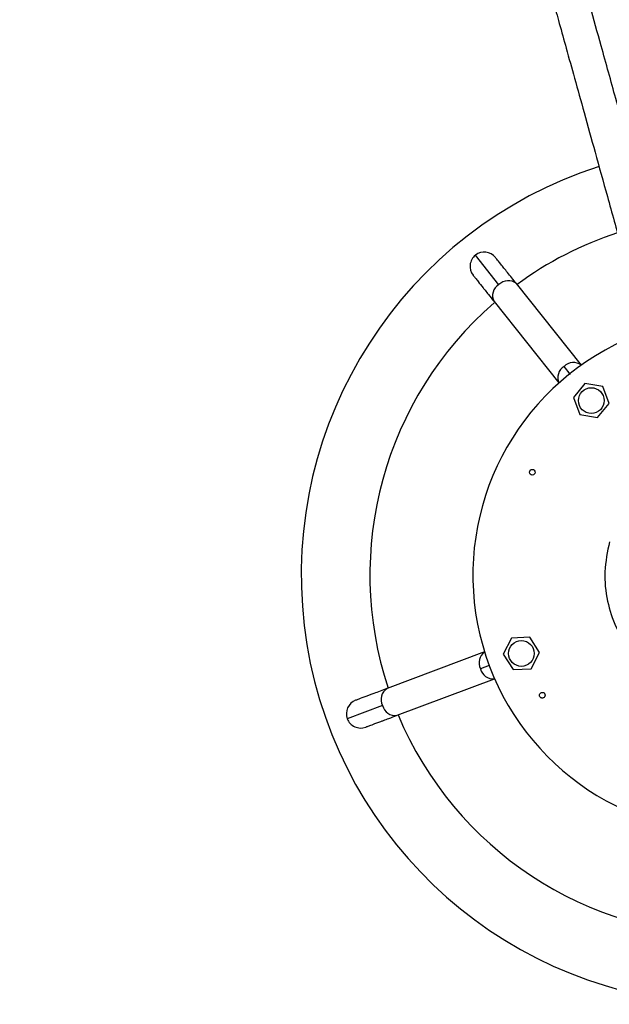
# Model space of a CAD drawing. Header units: millimetres. Extents: x 142 to 1148, y 353 to 845.
# Tile 78 of 139: x 668 to 678, y 587 to 604. Entities that reach past the tile are written whole.
import ezdxf

# ---------------------------------------------------------------- set-up
doc = ezdxf.new("R2010")
doc.units = ezdxf.units.MM

msp = doc.modelspace()

# ---------------------------------------------------------------- linework, layer by layer
at = {"color": 7, "linetype": 'Continuous', "lineweight": 25}
for p, q in [((675.962, 599.599), (675.552, 600.115)), ((677.403, 598.192), (676.268, 599.617)), ((675.877, 599.305), (677.012, 597.881)), ((677.465, 597.87), (677.264, 597.625)), ((677.779, 597.818), (677.465, 597.87)), ((677.89, 597.521), (677.779, 597.818)), ((677.264, 597.625), (677.375, 597.328)), ((677.688, 597.276), (677.89, 597.521)), ((677.375, 597.328), (677.688, 597.276)), ((676.184, 593.422), (676.038, 593.14)), ((676.501, 593.436), (676.184, 593.422)), ((676.672, 593.168), (676.501, 593.436)), ((675.712, 593.18), (674.007, 592.541)), ((676.038, 593.14), (676.209, 592.872)), ((676.526, 592.886), (676.672, 593.168)), ((676.209, 592.872), (676.526, 592.886)), ((674.182, 592.073), (675.887, 592.712)), ((673.929, 592.245), (673.312, 592.013))]:
    msp.add_line(p, q, dxfattribs=at)
at = {"color": 8, "linetype": 'Continuous', "lineweight": 25}
for p, q in [((677.211, 598.032), (677.102, 598.169)), ((675.793, 592.943), (675.641, 592.886))]:
    msp.add_line(p, q, dxfattribs=at)
at = {"color": 7, "linetype": 'Continuous', "lineweight": 25}
for centre, radius in [((677.577, 597.573), 0.225), ((676.546, 596.321), 0.05), ((676.355, 593.154), 0.225)]:
    msp.add_circle(centre, radius, dxfattribs=at)
for centre, radius, start, end in [((680.007, 594.523), 7.5, 107.8124, 344.545), ((680.007, 594.523), 6.3, 108.2567, 126.2708), ((675.707, 599.919), 0.25, 128.545, 218.564), ((675.707, 599.919), 0.25, 38.564, 128.545), ((680.007, 594.523), 6.3, 130.9668, 198.2708), ((680.007, 594.523), 4.5, 114.1499, 344.545), ((673.546, 592.101), 0.25, 110.564, 200.545), ((673.546, 592.101), 0.25, 200.545, 290.564), ((680.007, 594.523), 6.3, 202.8193, 270.2708)]:
    msp.add_arc(centre, radius, start, end, dxfattribs=at)
at = {"color": 8, "linetype": 'Continuous', "lineweight": 25}
for centre, radius, start, end in [((676.075, 599.407), 0.223, 120.4956, 207.1233), ((676.124, 599.446), 0.223, 49.9668, 136.5945), ((677.217, 597.975), 0.226, 120.8231, 204.587), ((677.265, 598.013), 0.226, 52.5031, 136.2669), ((675.84, 592.993), 0.226, 124.5031, 208.2669), ((675.861, 592.936), 0.226, 192.8231, 276.587), ((674.125, 592.351), 0.223, 121.9668, 208.5945), ((674.147, 592.293), 0.223, 192.4956, 279.1233)]:
    msp.add_arc(centre, radius, start, end, dxfattribs=at)
at = {"color": 7, "linetype": 'Continuous', "lineweight": 25}
for points, knots in [([(678.995, 599.289), (678.984, 599.327), (678.891, 599.662), (678.725, 600.261), (678.505, 601.052), (678.314, 601.741), (678.15, 602.33), (678.008, 602.841), (677.878, 603.312), (677.661, 604.091), (677.357, 605.188), (676.972, 606.576), (676.577, 607.997), (676.178, 609.435), (675.775, 610.885), (675.384, 612.293), (675.004, 613.661), (674.596, 615.132), (674.161, 616.697), (673.703, 618.348), (673.205, 620.142), (672.67, 622.069), (672.098, 624.128), (671.536, 626.151), (670.956, 628.239), (670.357, 630.398), (669.735, 632.639), (669.11, 634.89), (668.478, 637.164), (667.837, 639.474), (667.27, 641.514), (666.783, 643.269), (666.38, 644.721), (665.968, 646.205), (665.546, 647.725), (665.113, 649.285), (664.667, 650.891), (664.207, 652.546), (663.771, 654.116), (663.362, 655.589), (662.986, 656.946), (662.602, 658.326), (662.214, 659.723), (661.82, 661.143), (661.42, 662.584), (661.015, 664.041), (660.607, 665.51), (660.198, 666.986), (659.785, 668.472), (659.37, 669.965), (658.905, 671.64), (658.391, 673.492), (657.832, 675.507), (657.277, 677.504), (656.729, 679.478), (656.132, 681.627), (655.491, 683.938), (654.809, 686.393), (654.153, 688.754), (653.525, 691.019), (652.924, 693.183), (652.342, 695.277), (651.823, 697.147), (651.362, 698.806), (650.957, 700.267), (650.57, 701.661), (650.225, 702.903), (649.922, 703.994), (649.66, 704.936), (649.462, 705.651), (649.316, 706.174), (649.215, 706.54), (649.111, 706.912), (649.002, 707.307), (648.886, 707.724), (648.766, 708.156), (648.644, 708.598), (648.518, 709.049), (648.394, 709.497), (648.302, 709.828), (648.256, 709.991), (648.247, 710.025)], [0, 0, 0, 0, 0.000794, 0.007025, 0.012588, 0.01749, 0.021661, 0.025197, 0.028521, 0.031875, 0.042235, 0.05286, 0.063519, 0.075568, 0.087634, 0.099705, 0.111792, 0.123878, 0.139722, 0.155563, 0.171418, 0.192648, 0.213882, 0.235125, 0.256366, 0.280395, 0.304425, 0.328458, 0.352488, 0.376511, 0.400531, 0.414687, 0.428833, 0.442983, 0.457121, 0.47126, 0.485384, 0.499503, 0.5136, 0.524257, 0.534876, 0.545366, 0.555761, 0.566015, 0.576226, 0.586465, 0.59669, 0.606963, 0.617367, 0.627911, 0.638539, 0.653047, 0.667711, 0.682297, 0.696926, 0.711594, 0.730695, 0.749795, 0.768897, 0.787052, 0.805212, 0.823352, 0.841434, 0.855626, 0.869801, 0.883953, 0.897983, 0.909485, 0.920583, 0.931277, 0.936179, 0.94099, 0.945948, 0.951573, 0.957893, 0.964526, 0.971802, 0.979733, 0.988337, 0.997635, 1, 1, 1, 1]), ([(647.665, 709.88), (647.693, 709.778), (647.749, 709.575), (647.84, 709.249), (647.929, 708.927), (648.053, 708.481), (648.223, 707.87), (648.453, 707.04), (648.707, 706.126), (648.984, 705.129), (649.294, 704.011), (649.64, 702.768), (650.019, 701.4), (650.419, 699.959), (650.838, 698.45), (651.272, 696.888), (651.719, 695.28), (652.176, 693.632), (652.647, 691.938), (653.151, 690.121), (653.69, 688.18), (654.264, 686.112), (654.851, 684), (655.448, 681.85), (656.055, 679.663), (656.672, 677.442), (657.296, 675.193), (657.857, 673.172), (658.35, 671.398), (658.771, 669.88), (659.19, 668.373), (659.605, 666.876), (660.02, 665.384), (660.431, 663.901), (660.84, 662.43), (661.244, 660.977), (661.641, 659.544), (662.033, 658.133), (662.419, 656.742), (662.832, 655.255), (663.266, 653.691), (663.718, 652.064), (664.157, 650.485), (664.583, 648.951), (664.997, 647.458), (665.478, 645.725), (666.021, 643.773), (666.619, 641.618), (667.268, 639.28), (667.966, 636.765), (668.715, 634.068), (669.457, 631.398), (670.11, 629.043), (670.681, 626.988), (671.169, 625.232), (671.662, 623.455), (672.164, 621.649), (672.675, 619.806), (673.2, 617.917), (673.686, 616.166), (674.131, 614.564), (674.53, 613.125), (674.942, 611.644), (675.366, 610.117), (675.749, 608.737), (676.086, 607.524), (676.367, 606.512), (676.642, 605.519), (676.859, 604.739), (677.023, 604.147), (677.146, 603.704), (677.291, 603.184), (677.458, 602.58), (677.65, 601.89), (677.865, 601.114), (678.105, 600.251), (678.296, 599.565), (678.406, 599.166), (678.428, 599.086)], [0, 0, 0, 0, 0.006866, 0.013602, 0.019729, 0.025257, 0.037612, 0.050083, 0.06269, 0.075445, 0.088339, 0.102821, 0.117324, 0.131852, 0.146405, 0.160992, 0.175343, 0.189699, 0.204064, 0.218476, 0.234873, 0.251242, 0.267674, 0.284148, 0.300561, 0.31705, 0.333572, 0.349934, 0.360849, 0.371662, 0.382246, 0.392711, 0.403114, 0.413455, 0.423731, 0.434047, 0.444422, 0.454859, 0.465486, 0.47618, 0.489673, 0.503194, 0.516726, 0.530273, 0.54382, 0.55738, 0.578688, 0.600003, 0.62133, 0.649893, 0.67846, 0.707029, 0.735597, 0.754145, 0.7727, 0.791246, 0.809792, 0.828339, 0.846874, 0.865408, 0.878374, 0.891337, 0.904288, 0.917232, 0.930158, 0.938231, 0.946231, 0.953825, 0.96099, 0.963768, 0.966973, 0.970766, 0.975138, 0.980081, 0.985591, 0.991667, 0.998321, 1, 1, 1, 1]), ([(676.268, 599.617), (676.214, 599.685), (676.105, 599.821), (675.991, 599.964), (675.917, 600.058), (675.907, 600.069), (675.903, 600.075)], [0, 0, 0, 0, 0.247575, 0.5, 0.752425, 1, 1, 1, 1]), ([(675.512, 599.763), (675.513, 599.761), (675.516, 599.758), (675.533, 599.737), (675.551, 599.715), (675.573, 599.687), (675.613, 599.636), (675.663, 599.574), (675.727, 599.493), (675.787, 599.418), (675.844, 599.347), (675.877, 599.305)], [0, 0, 0, 0, 0.149343, 0.241836, 0.321202, 0.402763, 0.484426, 0.683075, 0.747462, 0.851674, 1, 1, 1, 1]), ([(677.894, 595.107), (677.859, 594.933), (677.789, 594.59), (677.842, 594.077), (677.991, 593.622), (678.208, 593.248), (678.452, 592.964), (678.693, 592.76), (678.915, 592.617), (679.136, 592.506), (679.384, 592.414), (679.693, 592.344), (680.073, 592.318), (680.433, 592.362), (680.745, 592.453), (680.994, 592.559), (681.24, 592.702), (681.476, 592.886), (681.69, 593.106), (681.874, 593.36), (682.023, 593.639), (682.088, 593.839), (682.12, 593.938)], [0, 0, 0, 0, 0.077016, 0.151895, 0.221771, 0.284519, 0.338925, 0.384569, 0.421575, 0.453984, 0.491985, 0.5368, 0.591672, 0.657215, 0.694001, 0.73326, 0.77474, 0.818085, 0.862838, 0.908466, 0.954385, 1, 1, 1, 1]), ([(674.007, 592.541), (673.926, 592.51), (673.762, 592.449), (673.591, 592.385), (673.479, 592.343), (673.465, 592.338), (673.458, 592.335)], [0, 0, 0, 0, 0.247575, 0.5, 0.752425, 1, 1, 1, 1]), ([(676.764, 592.401), (676.76, 592.396), (676.753, 592.385), (676.735, 592.376), (676.715, 592.373), (676.696, 592.379), (676.68, 592.392), (676.671, 592.409), (676.668, 592.429), (676.673, 592.441), (676.675, 592.448)], [0, 0, 0, 0, 0.125, 0.25, 0.375, 0.5, 0.625, 0.75, 0.875, 1, 1, 1, 1]), ([(676.675, 592.448), (676.679, 592.453), (676.686, 592.464), (676.704, 592.473), (676.724, 592.476), (676.743, 592.47), (676.759, 592.458), (676.768, 592.44), (676.771, 592.42), (676.766, 592.408), (676.764, 592.401)], [0, 0, 0, 0, 0.125, 0.25, 0.375, 0.5, 0.625, 0.75, 0.875, 1, 1, 1, 1]), ([(673.634, 591.867), (673.636, 591.868), (673.64, 591.869), (673.665, 591.879), (673.692, 591.889), (673.725, 591.901), (673.786, 591.924), (673.861, 591.952), (673.957, 591.988), (674.048, 592.022), (674.132, 592.054), (674.182, 592.073)], [0, 0, 0, 0, 0.149343, 0.241836, 0.321202, 0.402763, 0.484426, 0.683075, 0.747462, 0.851674, 1, 1, 1, 1])]:
    msp.add_open_spline(points, degree=3, knots=knots, dxfattribs=at)

doc.saveas('drawing.dxf')
